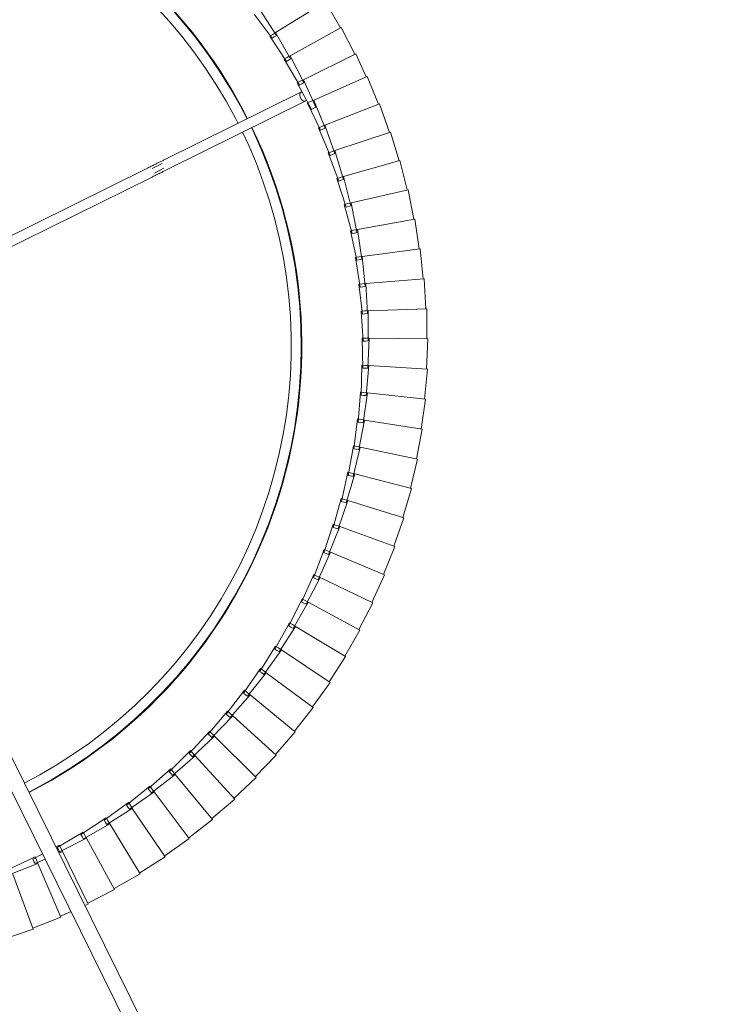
# Model space of a CAD drawing. Header units: millimetres. Extents: x 2868 to 11019, y -1415 to 7989.
# Tile 47 of 83: x 3722 to 3998, y 7049 to 7441. Entities that reach past the tile are written whole.
import ezdxf

# ---------------------------------------------------------------- set-up
doc = ezdxf.new("R2010")
doc.units = ezdxf.units.MM
doc.linetypes.add('Dash', pattern=[6, 3, -3])
doc.layers.add('A-ANNO-DIMS', color=7, linetype='Dash', lineweight=15, true_color=0xd2d2d2)
doc.layers.add('A-ANNO-DIMS-18', color=7, linetype='Continuous', lineweight=9)
doc.layers.add('E-LITE-EQPM', color=7, linetype='Continuous', lineweight=20)
doc.styles.add('Arial', font='arial.ttf', dxfattribs={"height": 36})
doc.dimstyles.new('Radial_-_3mm_Arial', dxfattribs={"dimscale": 304.8, "dimtxt": 36.729338, "dimasz": 0, "dimexe": 0.177165, "dimexo": 0, "dimgap": 0.103346, "dimtad": 1, "dimjust": 3, "dimdec": 0, "dimzin": 0, "dimdsep": 46, "dimtxsty": 'Arial', "dimblk1": 'NONE', "dimblk2": 'NONE', "dimsah": 1, "dimcen": 0.09, "dimdle": 0.177165, "dimadec": 0, "dimazin": 0, "dimtfac": 1, "dimtdec": 4, "dimtix": 1, "dimtmove": 0, "dimatfit": 2, "dimfxl": 1, "dimtvp": 1, "dimtfill": 1, "dimtolj": 1, "dimtzin": 0, "dimarcsym": 2})

# ---------------------------------------------------------------- blocks, each defined once
blk = doc.blocks.new('64314-7L   _Suspended_tensor - 64314-44-7L SAMBA Black_ribbon beige pendant lamp ø450-7L-545827-Planta_PDF')
at = {"layer": 'E-LITE-EQPM'}
for p, q in [((-351, -703.1), (-63.15, -120.94)), ((-57.85, -123.76), (-345.62, -705.76)), ((-261.48, -484.6), (-272.86, -480.78)), ((-269.64, -506.46), (-261.48, -484.6)), ((-250.43, -489.34), (-261.61, -484.98)), ((-259.62, -510.78), (-250.43, -489.34)), ((-246.41, -491.57), (-250.58, -489.71)), ((-239.61, -494.6), (-240.96, -494)), ((-249.83, -515.58), (-239.61, -494.6)), ((-229.06, -500.38), (-239.78, -494.96)), ((-240.27, -520.84), (-229.06, -500.38)), ((-218.8, -506.66), (-229.25, -500.73)), ((-260.72, -513.35), (-271.59, -508.25)), ((-270.81, -506.42), (-259.62, -510.78)), ((-230.98, -526.56), (-218.8, -506.66)), ((-208.86, -513.42), (-219.01, -507)), ((-261.66, -512.48), (-261.23, -511.58)), ((-257.77, -514.54), (-261.66, -512.48)), ((-261.23, -511.58), (-260.79, -510.69)), ((-260.79, -510.69), (-256.75, -512.49)), ((-260.17, -512.07), (-260.72, -513.35)), ((-259.77, -511.14), (-260.17, -512.07)), ((-259.62, -510.78), (-259.77, -511.14)), ((-221.98, -532.71), (-208.86, -513.42)), ((-199.25, -520.65), (-209.08, -513.75)), ((-251.05, -518.09), (-252.49, -517.33)), ((-251.95, -517.18), (-251.47, -516.3)), ((-241.61, -523.29), (-251.95, -517.18)), ((-251.47, -516.3), (-250.99, -515.43)), ((-251.3, -514.92), (-249.83, -515.58)), ((-250.44, -516.84), (-251.05, -518.09)), ((-250.99, -515.43), (-240.27, -520.84)), ((-250, -515.93), (-250.44, -516.84)), ((-249.83, -515.58), (-250, -515.93)), ((-242.47, -522.34), (-241.95, -521.49)), ((-241.95, -521.49), (-241.43, -520.64)), ((-241.43, -520.64), (-230.98, -526.56)), ((-240.46, -521.18), (-240.94, -522.07)), ((-240.27, -520.84), (-240.46, -521.18)), ((-213.28, -539.29), (-199.25, -520.65)), ((-190, -528.33), (-199.48, -520.97)), ((-232.44, -528.94), (-242.47, -522.34)), ((-240.94, -522.07), (-241.61, -523.29)), ((-233.25, -527.95), (-232.69, -527.12)), ((-223.55, -535.02), (-233.25, -527.95)), ((-232.69, -527.12), (-232.13, -526.3)), ((-231.71, -527.75), (-232.44, -528.94)), ((-232.13, -526.3), (-221.98, -532.71)), ((-231.19, -526.89), (-231.71, -527.75)), ((-230.98, -526.56), (-231.19, -526.89)), ((-204.91, -546.28), (-190, -528.33)), ((-181.12, -536.45), (-190.24, -528.65)), ((-224.31, -533.99), (-223.71, -533.19)), ((-223.71, -533.19), (-223.11, -532.4)), ((-223.11, -532.4), (-213.28, -539.29)), ((-222.2, -533.03), (-222.76, -533.87)), ((-221.98, -532.71), (-222.2, -533.03)), ((-214.96, -541.52), (-224.31, -533.99)), ((-222.76, -533.87), (-223.55, -535.02)), ((-196.88, -553.67), (-181.12, -536.45)), ((-172.65, -544.99), (-181.39, -536.75)), ((-215.67, -540.46), (-215.03, -539.69)), ((-206.69, -548.43), (-215.67, -540.46)), ((-215.03, -539.69), (-214.39, -538.92)), ((-214.12, -540.41), (-214.96, -541.52)), ((-214.39, -538.92), (-204.91, -546.28)), ((-213.51, -539.6), (-214.12, -540.41)), ((-213.28, -539.29), (-213.51, -539.6)), ((-189.21, -561.43), (-172.65, -544.99)), ((-164.6, -553.92), (-172.93, -545.28)), ((-207.35, -547.33), (-206.67, -546.59)), ((-198.76, -555.73), (-207.35, -547.33)), ((-205.8, -547.36), (-206.69, -548.43)), ((-206.67, -546.59), (-206, -545.86)), ((-206, -545.86), (-196.88, -553.67)), ((-205.15, -546.58), (-205.8, -547.36)), ((-204.91, -546.28), (-205.15, -546.58)), ((-198.66, -553.89), (-197.95, -553.19)), ((-197.95, -553.19), (-189.21, -561.43)), ((-199.37, -554.6), (-198.66, -553.89)), ((-191.2, -563.39), (-199.37, -554.6)), ((-197.82, -554.7), (-198.76, -555.73)), ((-197.14, -553.95), (-197.82, -554.7)), ((-196.88, -553.67), (-197.14, -553.95)), ((-181.93, -569.55), (-164.6, -553.92)), ((-156.98, -563.23), (-164.89, -554.2)), ((-191, -561.57), (-190.26, -560.9)), ((-190.26, -560.9), (-181.93, -569.55)), ((-191.74, -562.24), (-191, -561.57)), ((-184.01, -571.42), (-191.74, -562.24)), ((-190.2, -562.41), (-191.2, -563.39)), ((-189.49, -561.7), (-190.2, -562.41)), ((-189.21, -561.43), (-189.49, -561.7)), ((-175.05, -578.01), (-156.98, -563.23)), ((-149.82, -572.9), (-157.29, -563.49)), ((-183.72, -569.6), (-182.95, -568.97)), ((-182.95, -568.97), (-175.05, -578.01)), ((-184.5, -570.23), (-183.72, -569.6)), ((-177.21, -579.77), (-184.5, -570.23)), ((-182.97, -570.48), (-184.01, -571.42)), ((-182.22, -569.81), (-182.97, -570.48)), ((-181.93, -569.55), (-182.22, -569.81)), ((-168.58, -586.79), (-149.82, -572.9)), ((-143.14, -582.9), (-150.14, -573.14)), ((-177.64, -578.57), (-176.84, -577.97)), ((-170.82, -588.45), (-177.64, -578.57)), ((-176.13, -578.89), (-177.21, -579.77)), ((-176.84, -577.97), (-176.04, -577.38)), ((-175.35, -578.25), (-176.13, -578.89)), ((-176.04, -577.38), (-168.58, -586.79)), ((-175.05, -578.01), (-175.35, -578.25)), ((-162.53, -595.87), (-143.14, -582.9)), ((-136.94, -593.2), (-143.47, -583.12)), ((-171.19, -587.22), (-170.37, -586.67)), ((-164.86, -597.42), (-171.19, -587.22)), ((-169.7, -587.62), (-170.82, -588.45)), ((-170.37, -586.67), (-169.54, -586.11)), ((-168.89, -587.02), (-169.7, -587.62)), ((-169.54, -586.11), (-162.53, -595.87)), ((-168.58, -586.79), (-168.89, -587.02)), ((-165.17, -596.18), (-164.32, -595.66)), ((-159.33, -606.67), (-165.17, -596.18)), ((-164.32, -595.66), (-163.46, -595.15)), ((-162.86, -596.08), (-163.69, -596.64)), ((-163.46, -595.15), (-156.93, -605.23)), ((-162.53, -595.87), (-162.86, -596.08)), ((-156.93, -605.23), (-136.94, -593.2)), ((-131.24, -603.79), (-137.28, -593.41)), ((-163.69, -596.64), (-164.86, -597.42)), ((-151.79, -614.85), (-131.24, -603.79)), ((-126.06, -614.65), (-131.59, -603.99)), ((-159.58, -605.41), (-158.71, -604.94)), ((-154.25, -616.17), (-159.58, -605.41)), ((-158.13, -605.95), (-159.33, -606.67)), ((-158.71, -604.94), (-157.83, -604.47)), ((-157.27, -605.43), (-158.13, -605.95)), ((-157.83, -604.47), (-151.79, -614.85)), ((-156.93, -605.23), (-157.27, -605.43)), ((-154.45, -614.9), (-153.55, -614.47)), ((-149.64, -625.9), (-154.45, -614.9)), ((-153.02, -615.51), (-154.25, -616.17)), ((-153.55, -614.47), (-152.65, -614.04)), ((-152.13, -615.03), (-153.02, -615.51)), ((-152.65, -614.04), (-147.12, -624.7)), ((-151.79, -614.85), (-152.13, -615.03)), ((-147.12, -624.7), (-126.06, -614.65)), ((-121.4, -625.74), (-126.42, -614.83)), ((-148.85, -624.24), (-147.93, -623.86)), ((-147.93, -623.86), (-142.92, -634.77)), ((-149.77, -624.63), (-148.85, -624.24)), ((-145.5, -635.85), (-149.77, -624.63)), ((-148.38, -625.3), (-149.64, -625.9)), ((-147.47, -624.87), (-148.38, -625.3)), ((-147.12, -624.7), (-147.47, -624.87)), ((-142.92, -634.77), (-121.4, -625.74)), ((-117.29, -637.04), (-121.77, -625.9)), ((-145.57, -634.57), (-144.63, -634.23)), ((-141.84, -645.98), (-145.57, -634.57)), ((-144.21, -635.31), (-145.5, -635.85)), ((-144.63, -634.23), (-143.69, -633.89)), ((-143.28, -634.92), (-144.21, -635.31)), ((-143.69, -633.89), (-139.21, -645.02)), ((-142.92, -634.77), (-143.28, -634.92)), ((-139.21, -645.02), (-117.29, -637.04)), ((-113.72, -648.52), (-117.66, -637.18)), ((-141.85, -644.7), (-140.89, -644.4)), ((-138.67, -656.28), (-141.85, -644.7)), ((-140.52, -645.5), (-141.84, -645.98)), ((-140.89, -644.4), (-139.94, -644.11)), ((-139.58, -645.16), (-140.52, -645.5)), ((-139.94, -644.11), (-136, -655.45)), ((-139.21, -645.02), (-139.58, -645.16)), ((-136, -655.45), (-113.72, -648.52)), ((-110.7, -660.17), (-114.1, -648.65)), ((-138.62, -655), (-137.65, -654.75)), ((-135.99, -666.71), (-138.62, -655)), ((-137.65, -654.75), (-136.68, -654.5)), ((-136.68, -654.5), (-133.29, -666.01)), ((-137.33, -655.86), (-138.67, -656.28)), ((-136.37, -655.56), (-137.33, -655.86)), ((-136, -655.45), (-136.37, -655.56)), ((-133.29, -666.01), (-110.7, -660.17)), ((-108.25, -671.94), (-111.09, -660.27)), ((-134.64, -666.36), (-135.99, -666.71)), ((-135.88, -665.44), (-134.91, -665.23)), ((-133.83, -677.27), (-135.88, -665.44)), ((-134.91, -665.23), (-133.93, -665.03)), ((-133.67, -666.11), (-134.64, -666.36)), ((-133.93, -665.03), (-131.09, -676.7)), ((-133.29, -666.01), (-133.67, -666.11)), ((-131.09, -676.7), (-108.25, -671.94)), ((-106.36, -683.82), (-108.64, -672.03)), ((-132.46, -676.98), (-133.83, -677.27)), ((-133.65, -676), (-132.67, -675.84)), ((-132.17, -687.91), (-133.65, -676)), ((-132.67, -675.84), (-131.68, -675.68)), ((-131.47, -676.78), (-132.46, -676.98)), ((-131.68, -675.68), (-129.41, -687.47)), ((-131.09, -676.7), (-131.47, -676.78)), ((-131.94, -686.65), (-130.94, -686.54)), ((-131.02, -698.62), (-131.94, -686.65)), ((-130.94, -686.54), (-129.95, -686.43)), ((-129.95, -686.43), (-128.25, -698.32)), ((-129.41, -687.47), (-106.36, -683.82)), ((-105.05, -695.77), (-106.76, -683.89)), ((-130.79, -687.69), (-132.17, -687.91)), ((-129.79, -687.53), (-130.79, -687.69)), ((-129.41, -687.47), (-129.79, -687.53)), ((-129.64, -698.47), (-131.02, -698.62)), ((-130.73, -697.38), (-129.73, -697.31)), ((-130.39, -709.38), (-130.73, -697.38)), ((-129.73, -697.31), (-128.74, -697.25)), ((-128.63, -698.36), (-129.64, -698.47)), ((-128.74, -697.25), (-127.61, -709.21)), ((-128.25, -698.32), (-128.63, -698.36)), ((-128.25, -698.32), (-105.05, -695.77)), ((-104.32, -707.78), (-105.45, -695.83)), ((-129, -709.29), (-130.39, -709.38)), ((-130.28, -720.15), (-130.04, -708.15)), ((-130.04, -708.15), (-129.04, -708.13)), ((-129.04, -708.13), (-128.05, -708.12)), ((-127.99, -709.23), (-129, -709.29)), ((-128.05, -708.12), (-127.49, -720.11)), ((-127.61, -709.21), (-127.99, -709.23)), ((-127.61, -709.21), (-104.32, -707.78)), ((-104.16, -719.81), (-104.71, -707.81)), ((-130.69, -730.92), (-129.87, -718.94)), ((-128.89, -720.13), (-130.28, -720.15)), ((-129.87, -718.94), (-128.87, -718.97)), ((-127.88, -720.12), (-128.89, -720.13)), ((-128.87, -718.97), (-127.88, -719.01)), ((-127.88, -719.01), (-127.89, -731.01)), ((-127.49, -720.11), (-127.88, -720.12)), ((-127.49, -720.11), (-104.16, -719.81)), ((-104.57, -731.83), (-104.56, -719.82)), ((-131.61, -741.65), (-130.22, -729.72)), ((-130.22, -729.72), (-129.22, -729.81)), ((-129.22, -729.81), (-128.23, -729.89)), ((-128.23, -729.89), (-128.82, -741.88)), ((-322.44, -730.79), (-214.13, -784.34)), ((-129.29, -730.96), (-130.69, -730.92)), ((-128.28, -731), (-129.29, -730.96)), ((-127.89, -731.01), (-128.28, -731)), ((-127.89, -731.01), (-104.57, -731.83)), ((-105.57, -743.81), (-104.97, -731.82)), ((-215.91, -787.93), (-324.31, -734.33)), ((-133.04, -752.33), (-131.08, -740.48)), ((-130.22, -741.76), (-131.61, -741.65)), ((-131.08, -740.48), (-130.09, -740.61)), ((-129.1, -740.74), (-130.27, -752.69)), ((-130.09, -740.61), (-129.1, -740.74)), ((-129.21, -741.85), (-130.22, -741.76)), ((-128.82, -741.88), (-129.21, -741.85)), ((-128.82, -741.88), (-105.57, -743.81)), ((-107.14, -755.74), (-105.97, -743.79)), ((-134.99, -762.92), (-132.46, -751.18)), ((-131.66, -752.51), (-133.04, -752.33)), ((-132.46, -751.18), (-131.48, -751.36)), ((-130.5, -751.54), (-132.24, -763.42)), ((-130.66, -752.64), (-131.66, -752.51)), ((-131.48, -751.36), (-130.5, -751.54)), ((-130.27, -752.69), (-130.66, -752.64)), ((-130.27, -752.69), (-107.14, -755.74)), ((-109.28, -767.57), (-107.54, -755.69)), ((-137.44, -773.41), (-134.35, -761.81)), ((-133.61, -763.17), (-134.99, -762.92)), ((-132.41, -762.26), (-134.72, -774.04)), ((-134.35, -761.81), (-133.38, -762.03)), ((-132.62, -763.35), (-133.61, -763.17)), ((-133.38, -762.03), (-132.41, -762.26)), ((-132.24, -763.42), (-132.62, -763.35)), ((-132.24, -763.42), (-109.28, -767.57)), ((-111.98, -779.29), (-109.67, -767.51)), ((-140.39, -783.77), (-136.75, -772.33)), ((-134.83, -772.87), (-137.7, -784.53)), ((-136.75, -772.33), (-135.79, -772.6)), ((-135.79, -772.6), (-134.83, -772.87)), ((-136.08, -773.73), (-137.44, -773.41)), ((-135.1, -773.95), (-136.08, -773.73)), ((-134.72, -774.04), (-135.1, -773.95)), ((-134.72, -774.04), (-111.98, -779.29)), ((-115.25, -790.87), (-112.37, -779.21)), ((-143.84, -793.98), (-139.65, -782.73)), ((-137.76, -783.36), (-141.19, -794.87)), ((-139.05, -784.15), (-140.39, -783.77)), ((-139.65, -782.73), (-138.71, -783.04)), ((-138.08, -784.43), (-139.05, -784.15)), ((-138.71, -783.04), (-137.76, -783.36)), ((-137.7, -784.53), (-138.08, -784.43)), ((-137.7, -784.53), (-115.25, -790.87)), ((-210.11, -789.68), (-214.08, -787.71)), ((-213.2, -785.92), (-209.37, -787.81)), ((-207.8, -787.48), (-152.76, -814.69)), ((-154.53, -818.28), (-209.57, -791.06)), ((-119.06, -802.27), (-115.63, -790.77)), ((-147.77, -804.01), (-143.05, -792.97)), ((-141.19, -793.69), (-145.17, -805.02)), ((-142.52, -794.42), (-143.84, -793.98)), ((-143.05, -792.97), (-142.12, -793.33)), ((-141.56, -794.74), (-142.52, -794.42)), ((-142.12, -793.33), (-141.19, -793.69)), ((-141.19, -794.87), (-141.56, -794.74)), ((-141.19, -794.87), (-119.06, -802.27)), ((-152.18, -813.84), (-146.94, -803.04)), ((-145.11, -803.85), (-149.63, -814.97)), ((-146.47, -804.52), (-147.77, -804.01)), ((-146.94, -803.04), (-146.03, -803.44)), ((-146.03, -803.44), (-145.11, -803.85)), ((-123.42, -813.48), (-119.45, -802.15)), ((-145.53, -804.88), (-146.47, -804.52)), ((-145.17, -805.02), (-145.53, -804.88)), ((-145.17, -805.02), (-123.42, -813.48)), ((-156.23, -821.9), (-150.56, -811.32)), ((-148.77, -812.2), (-153.73, -823.13)), ((-150.56, -811.32), (-149.66, -811.76)), ((-149.66, -811.76), (-148.77, -812.2)), ((-150.91, -814.41), (-152.18, -813.84)), ((-149.96, -814.83), (-150.91, -814.41)), ((-149.63, -814.97), (-149.96, -814.83)), ((-149.63, -814.97), (-128.32, -824.47)), ((-128.32, -824.47), (-123.8, -813.34)), ((-161.49, -831.3), (-155.32, -821)), ((-153.57, -821.97), (-159.05, -832.66)), ((-154.98, -822.52), (-156.23, -821.9)), ((-155.32, -821), (-154.44, -821.49)), ((-154.08, -822.96), (-154.98, -822.52)), ((-154.44, -821.49), (-153.57, -821.97)), ((-153.73, -823.13), (-154.08, -822.96)), ((-153.73, -823.13), (-132.81, -833.48)), ((-132.81, -833.48), (-128.66, -824.32)), ((-167.2, -840.44), (-160.53, -830.45)), ((-158.84, -831.5), (-164.82, -841.91)), ((-160.27, -831.98), (-161.49, -831.3)), ((-160.53, -830.45), (-159.68, -830.98)), ((-159.68, -830.98), (-158.84, -831.5)), ((-159.39, -832.47), (-160.27, -831.98)), ((-159.05, -832.66), (-159.39, -832.47)), ((-159.05, -832.66), (-138.66, -843.99)), ((-138.66, -843.99), (-133.18, -833.31)), ((-173.33, -849.29), (-166.2, -839.64)), ((-166.2, -839.64), (-165.38, -840.2)), ((-164.55, -840.77), (-171.03, -850.88)), ((-166.01, -841.17), (-167.2, -840.44)), ((-165.15, -841.7), (-166.01, -841.17)), ((-165.38, -840.2), (-164.55, -840.77)), ((-164.82, -841.91), (-165.15, -841.7)), ((-164.82, -841.91), (-145, -854.21)), ((-145, -854.21), (-139.01, -843.8))]:
    blk.add_line(p, q, dxfattribs=at)
at = {"layer": 'E-LITE-EQPM', "flags": 128}
for points in [[(-263.31, -539.22), (-260.75, -540.51), (-253.76, -544.41), (-246.94, -548.58), (-240.28, -553.02), (-233.81, -557.72), (-227.53, -562.68), (-221.46, -567.88), (-215.6, -573.32), (-209.96, -579), (-204.55, -584.89), (-199.38, -591), (-194.46, -597.3), (-189.8, -603.8), (-185.4, -610.48), (-181.27, -617.34), (-177.42, -624.35), (-173.85, -631.51), (-170.57, -638.8), (-167.59, -646.22), (-164.9, -653.76), (-162.52, -661.39), (-160.44, -669.12), (-158.68, -676.92), (-157.23, -684.79), (-156.09, -692.71), (-155.28, -700.66), (-154.78, -708.65), (-154.6, -716.65), (-154.74, -724.64), (-155.2, -732.63), (-155.98, -740.59), (-157.08, -748.51), (-158.49, -756.39), (-160.22, -764.2), (-162.25, -771.93), (-164.6, -779.58), (-167.25, -787.13), (-170.2, -794.56), (-173.44, -801.88), (-174.48, -804.03)], [(-178.08, -802.25), (-175.57, -796.9), (-172.52, -789.68), (-169.77, -782.34), (-167.31, -774.89), (-165.14, -767.36), (-163.29, -759.74), (-161.74, -752.06), (-160.49, -744.32), (-159.56, -736.53), (-158.94, -728.72), (-158.63, -720.89), (-158.64, -713.05), (-158.96, -705.21), (-159.59, -697.4), (-160.54, -689.62), (-161.79, -681.88), (-163.36, -674.2), (-165.22, -666.59), (-167.4, -659.05), (-169.87, -651.61), (-172.64, -644.28), (-175.69, -637.06), (-179.04, -629.97), (-182.66, -623.02), (-186.57, -616.22), (-190.73, -609.58), (-195.17, -603.12), (-199.85, -596.83), (-204.79, -590.74), (-209.96, -584.85), (-215.37, -579.17), (-220.99, -573.72), (-226.83, -568.49), (-232.88, -563.5), (-239.12, -558.75), (-245.55, -554.26), (-252.15, -550.03), (-258.91, -546.07), (-265.07, -542.78)], [(-207.8, -787.48), (-208.05, -787.35), (-208.32, -787.22), (-208.6, -787.08), (-208.89, -786.94), (-209.18, -786.79), (-209.48, -786.64), (-209.79, -786.49), (-210.11, -786.33), (-210.44, -786.17), (-210.76, -786.01), (-211.1, -785.84), (-211.44, -785.67), (-211.78, -785.5), (-212.13, -785.33), (-212.48, -785.16), (-212.84, -784.98), (-213.19, -784.81), (-213.55, -784.63), (-213.91, -784.45), (-214.13, -784.34)], [(-215.91, -787.93), (-215.55, -788.1), (-215.19, -788.28), (-214.83, -788.46), (-214.48, -788.63), (-214.13, -788.81), (-213.78, -788.98), (-213.43, -789.15), (-213.09, -789.32), (-212.75, -789.49), (-212.42, -789.65), (-212.09, -789.82), (-211.77, -789.97), (-211.45, -790.13), (-211.15, -790.28), (-210.85, -790.43), (-210.55, -790.57), (-210.27, -790.71), (-210, -790.85), (-209.73, -790.98), (-209.57, -791.06)], [(-176.21, -807.48), (-179, -812.87), (-182.97, -819.81), (-187.22, -826.59), (-191.73, -833.2), (-196.5, -839.62), (-201.53, -845.84), (-206.8, -851.86)], [(-212.64, -852.26), (-207.35, -846.48), (-202.29, -840.48), (-197.48, -834.29), (-192.92, -827.92), (-188.62, -821.36), (-184.58, -814.64), (-180.82, -807.77), (-179.78, -805.72)]]:
    blk.add_lwpolyline(points, dxfattribs=at)
at = {"layer": 'E-LITE-EQPM'}
for start, end in [(334.2434, 62.836), (311.2331, 333.135), (214.2313, 311.1892)]:
    blk.add_arc((-354.59, -717.12), 200.2, start, end, dxfattribs=at)
for start_param, end_param in [(0, 3.141593), (6.039901, 6.283185)]:
    blk.add_ellipse((-153.64, -816.48), major_axis=(0.89, 1.79), ratio=0.707107, start_param=start_param, end_param=end_param, dxfattribs=at)
blk = doc.blocks.new('DIMBLOCK1-Planta_PDF')
at = {"layer": 'A-ANNO-DIMS-18', "color": 8, "true_color": 0x808080, "transparency": 16777216}
blk.add_line((3988.61, 6594.11), (3046.21, 7295.9), dxfattribs=at)
blk.add_arc((3988.61, 6594.11), 1121, 140.56562, 146.08564, dxfattribs=at)
at = {"layer": 'A-ANNO-DIMS-18', "color": 0, "transparency": 16777216, "insert": (3337.89, 7176.24), "char_height": 36, "width": 741.8196, "attachment_point": 1, "rotation": 323.3256, "line_spacing_factor": 0.941778, "style": 'Arial', "bg_fill": 3, "box_fill_scale": 1.25, "bg_fill_color": 256, "bg_fill_true_color": 13158600, "bg_fill_transparency": 0}
blk.add_mtext('Variable length and position', dxfattribs=at)
blk = doc.blocks.new('_None')

msp = doc.modelspace()

# ---------------------------------------------------------------- linework, layer by layer
at = {"layer": 'A-ANNO-DIMS', "color": 7, "true_color": 0xf0f0f0}
msp.add_circle((3988.61, 6594.11), 1121, dxfattribs=at)

# ---------------------------------------------------------------- block references
at = {"layer": 'E-LITE-EQPM', "extrusion": (0, 0, -1), "rotation": 179.9999950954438}
msp.add_blockref('64314-7L   _Suspended_tensor - 64314-44-7L SAMBA Black_ribbon beige pendant lamp ø450-7L-545827-Planta_PDF', (-3988.61, 6594.11), dxfattribs=at)

# ---------------------------------------------------------------- next in the draw order: dimensions: what is measured, and where the dimension line sits
at = {"layer": 'A-ANNO-DIMS', "color": 8, "linetype": 'Continuous', "lineweight": 9, "true_color": 0x808080}
dim = msp.add_radius_dim(center=(3988.61, 6594.11), mpoint=(3089.52, 7263.64), text='Variable length and position', dimstyle='Radial_-_3mm_Arial', override={"dimpost": 'R <>'}, dxfattribs=at)
dim.commit()
dim.dimension.update_dxf_attribs({"geometry": 'DIMBLOCK1-Planta_PDF', "text_midpoint": (3571.79, 6972.82)})

doc.saveas('drawing.dxf')
